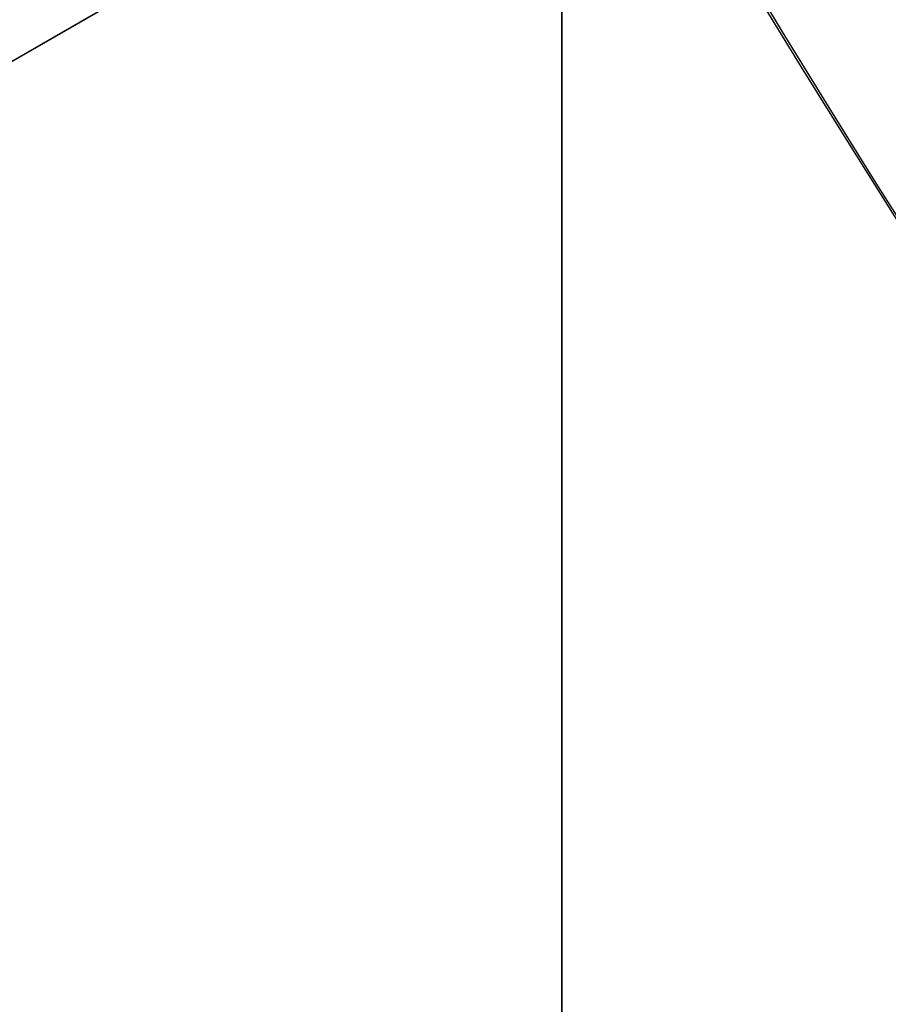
# Model space of a CAD drawing. Header units: millimetres. Extents: x -273 to 273, y -262 to 262.
# Tile 132 of 256: x -0.9511 to -0.8884, y -0.6175 to -0.5464. Entities that reach past the tile are written whole.
import ezdxf

# ---------------------------------------------------------------- set-up
doc = ezdxf.new("R2010")
doc.units = ezdxf.units.MM
doc.header["$MEASUREMENT"] = 0
doc.layers.add('Default', color=7, linetype='Continuous', true_color=0x000000)

# ---------------------------------------------------------------- blocks, each defined once
blk = doc.blocks.new('Block 01')
at = {"layer": 'Default', "color": 9, "true_color": 0xbfbfbf}
for points, knots in [([(-0.911993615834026, 1.174451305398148, 779.1962713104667), (-0.9119936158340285, 1.492886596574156, 768.9289814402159), (-0.9119936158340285, 1.820110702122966, 758.6619688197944), (-0.9119936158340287, 2.374785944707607, 741.7204278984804), (-0.9119936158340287, 2.597038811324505, 735.0457329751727), (-0.9119936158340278, 2.89189229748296, 726.3256905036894), (-0.9119936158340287, 2.961368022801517, 724.2802429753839), (-0.911993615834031, 3.16209042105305, 718.3958735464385), (-0.9119936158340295, 3.294091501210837, 714.5569755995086), (-0.911993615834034, 3.489170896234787, 708.9190809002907), (-0.911993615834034, 3.551600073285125, 707.1200660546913), (-0.9119936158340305, 3.76720525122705, 700.9210878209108), (-0.9119936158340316, 3.92115370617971, 696.5211448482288), (-0.9119936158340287, 4.162321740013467, 689.632839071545), (-0.9119936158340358, 4.249461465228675, 687.1444859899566), (-0.9119936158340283, 4.455211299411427, 681.2538729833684), (-0.9119936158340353, 4.57366242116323, 677.851601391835), (-0.911993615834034, 4.72692818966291, 673.3977936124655), (-0.9119936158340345, 4.762973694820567, 672.3463241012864), (-0.9119936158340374, 4.866620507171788, 669.3079617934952), (-0.9119936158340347, 4.93377514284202, 667.3210461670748), (-0.911993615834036, 5.031179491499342, 664.3960803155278), (-0.9119936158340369, 5.062193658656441, 663.4580676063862), (-0.9119936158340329, 5.1509889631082, 660.7487178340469), (-0.9119936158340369, 5.208084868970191, 658.9773482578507), (-0.9119936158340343, 5.290086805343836, 656.3701357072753), (-0.9119936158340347, 5.316063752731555, 655.5343420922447), (-0.9119936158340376, 5.39001494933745, 653.1208759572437), (-0.911993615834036, 5.437061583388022, 651.5431619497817), (-0.9119936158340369, 5.50368430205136, 649.221161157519), (-0.9119936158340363, 5.524639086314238, 648.4769338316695), (-0.9119936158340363, 5.583810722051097, 646.3279756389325), (-0.9119936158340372, 5.620856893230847, 644.923195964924), (-0.9119936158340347, 5.672188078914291, 642.855620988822), (-0.9119936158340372, 5.688155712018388, 642.1928921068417), (-0.9119936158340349, 5.732667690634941, 640.2788206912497), (-0.9119936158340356, 5.759800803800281, 639.0274248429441), (-0.9119936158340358, 5.795993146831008, 637.1852486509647), (-0.9119936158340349, 5.807029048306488, 636.5945367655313), (-0.9119936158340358, 5.845081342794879, 634.4308940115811), (-0.9119936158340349, 5.868228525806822, 632.8578354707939), (-0.9119936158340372, 5.895089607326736, 630.347309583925), (-0.9119936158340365, 5.902864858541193, 629.4099498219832), (-0.9119936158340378, 5.916953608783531, 626.7761057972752), (-0.9119936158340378, 5.917099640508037, 625.0794828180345), (-0.9119936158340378, 5.898611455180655, 622.612757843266), (-0.9119936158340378, 5.890164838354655, 621.842746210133), (-0.9119936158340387, 5.857404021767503, 619.6643214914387), (-0.9119936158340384, 5.825771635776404, 618.2558966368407), (-0.9119936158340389, 5.759504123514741, 616.2001587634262), (-0.9119936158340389, 5.735707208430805, 615.5526534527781), (-0.9119936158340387, 5.658376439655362, 613.7022987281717), (-0.9119936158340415, 5.596805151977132, 612.4996783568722), (-0.9119936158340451, 5.486780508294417, 610.7350559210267), (-0.9119936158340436, 5.448770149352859, 610.1725013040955), (-0.9119936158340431, 5.329822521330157, 608.5447912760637), (-0.9119936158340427, 5.240821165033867, 607.4801711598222), (-0.9119936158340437, 5.091999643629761, 605.9084780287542), (-0.9119936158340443, 5.041227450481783, 605.4005573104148), (-0.911993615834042, 4.884592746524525, 603.9117420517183), (-0.9119936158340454, 4.771454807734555, 602.9316276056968), (-0.911993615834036, 4.589513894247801, 601.4759070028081), (-0.9119936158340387, 4.527750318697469, 600.9993539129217), (-0.9119936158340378, 4.338534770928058, 599.5867161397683), (-0.9119936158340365, 4.205237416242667, 598.6514774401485), (-0.91199361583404, 3.996269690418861, 597.2554963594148), (-0.9119936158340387, 3.925547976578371, 596.7939139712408), (-0.9119936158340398, 3.709981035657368, 595.4152493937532), (-0.9119936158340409, 3.560957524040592, 594.4988948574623), (-0.911993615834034, 3.331312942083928, 593.1269882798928), (-0.9119936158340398, 3.253872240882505, 592.6708113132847), (-0.9119936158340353, 2.940996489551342, 590.8496583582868), (-0.9119936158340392, 2.69838485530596, 589.4860923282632), (-0.9119936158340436, 2.287010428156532, 587.2168322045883), (-0.911993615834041, 2.120698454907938, 586.3105700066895), (-0.9119936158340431, 1.619226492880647, 583.5938846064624), (-0.9119936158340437, 1.281285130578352, 581.7841854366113), (-0.9119936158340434, 0.7796433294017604, 579.0681718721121), (-0.9119936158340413, 0.6132270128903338, 578.1621333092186), (-0.9119936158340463, 0.1179122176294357, 575.4365306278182), (-0.9119936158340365, -0.2057423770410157, 573.6161620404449), (-0.9119936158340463, -0.6733937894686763, 570.8768504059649), (-0.9119936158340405, -0.8267712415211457, 569.9593601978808), (-0.911993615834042, -1.278800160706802, 567.1861831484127), (-0.9119936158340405, -1.56587443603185, 565.3286947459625), (-0.9119936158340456, -1.970381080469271, 562.525607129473), (-0.9119936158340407, -2.101686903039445, 561.5819373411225), (-0.9119936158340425, -2.485289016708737, 558.713283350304), (-0.9119936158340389, -2.72166445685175, 556.7861895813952), (-0.911993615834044, -3.046349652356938, 553.869712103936), (-0.9119936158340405, -3.150606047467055, 552.8820981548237), (-0.9119936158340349, -3.452441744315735, 549.8611813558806), (-0.9119936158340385, -3.63215064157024, 547.8260456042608), (-0.9119936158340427, -3.872576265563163, 544.7373753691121), (-0.9119936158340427, -3.948823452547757, 543.6850949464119), (-0.9119936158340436, -4.167429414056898, 540.4466592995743), (-0.911993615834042, -4.292664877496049, 538.2592411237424), (-0.911993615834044, -4.456377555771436, 534.9305893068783), (-0.911993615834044, -4.50767494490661, 533.790063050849), (-0.9119936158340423, -4.653769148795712, 530.2606409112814), (-0.9119936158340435, -4.734915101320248, 527.8710314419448), (-0.9119936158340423, -4.841270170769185, 524.2260686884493), (-0.9119936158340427, -4.874705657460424, 522.971050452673), (-0.9119936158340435, -4.954379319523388, 519.7506040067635), (-0.9119936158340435, -4.997178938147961, 517.785042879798), (-0.9119936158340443, -5.049892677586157, 515.140949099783), (-0.9119936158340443, -5.0629797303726, 514.4625377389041), (-0.9119936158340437, -5.101831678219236, 512.3911470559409), (-0.911993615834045, -5.12643570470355, 510.998124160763), (-0.9119936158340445, -5.16215651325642, 508.8901081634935), (-0.9119936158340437, -5.174006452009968, 508.1751452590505), (-0.9119936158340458, -5.209548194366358, 505.9926824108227), (-0.9119936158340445, -5.232582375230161, 504.5251555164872), (-0.9119936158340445, -5.266747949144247, 502.3048512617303), (-0.9119936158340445, -5.27821053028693, 501.5520923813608), (-0.9119936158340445, -5.31295063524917, 499.2555378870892), (-0.911993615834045, -5.335990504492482, 497.7117270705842), (-0.9119936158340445, -5.37083300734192, 495.3768162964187), (-0.9119936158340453, -5.382635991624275, 494.5857260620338), (-0.9119936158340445, -5.418711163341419, 492.1741849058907), (-0.9119936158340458, -5.443086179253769, 490.5537276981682), (-0.9119936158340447, -5.480473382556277, 488.1040194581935), (-0.9119936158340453, -5.493221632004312, 487.274771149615), (-0.9119936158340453, -5.532394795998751, 484.7494737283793), (-0.9119936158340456, -5.559188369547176, 483.05342551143), (-0.9119936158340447, -5.600623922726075, 480.4908564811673), (-0.9119936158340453, -5.61479925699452, 479.6243325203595), (-0.9119936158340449, -5.658458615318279, 476.9886369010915), (-0.9119936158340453, -5.68850820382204, 475.2194721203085), (-0.9119936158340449, -5.73513144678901, 472.5481081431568), (-0.9119936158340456, -5.751092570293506, 471.6459008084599), (-0.9119936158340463, -5.800251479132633, 468.9052952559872), (-0.9119936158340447, -5.834148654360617, 467.0669088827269), (-0.9119936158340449, -5.886734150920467, 464.2929469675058), (-0.9119936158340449, -5.904716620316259, 463.357359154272), (-0.9119936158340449, -5.960013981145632, 460.5194645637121), (-0.9119936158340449, -5.998104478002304, 458.617173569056), (-0.9119936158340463, -6.057061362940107, 455.7489439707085), (-0.9119936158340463, -6.07717757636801, 454.7829899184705), (-0.9119936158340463, -6.138878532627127, 451.8575620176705), (-0.9119936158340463, -6.181262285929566, 449.898106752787), (-0.911993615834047, -6.246633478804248, 446.9460749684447), (-0.911993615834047, -6.268872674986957, 445.9534809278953), (-0.9119936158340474, -6.336869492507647, 442.9524122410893), (-0.911993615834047, -6.383400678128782, 440.9439577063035), (-0.9119936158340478, -6.454861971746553, 437.9207263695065), (-0.9119936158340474, -6.479090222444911, 436.9059312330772), (-0.911993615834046, -6.552903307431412, 433.8432529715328), (-0.9119936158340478, -6.603190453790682, 431.7953901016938), (-0.9119936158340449, -6.680049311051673, 428.7157011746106), (-0.9119936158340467, -6.706009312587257, 427.6838573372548), (-0.9119936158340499, -6.811226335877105, 423.5326923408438), (-0.9119936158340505, -6.892049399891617, 420.4134216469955), (-0.9119936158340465, -7.029219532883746, 415.201948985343), (-0.9119936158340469, -7.084865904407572, 413.109724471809), (-0.9119936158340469, -7.225087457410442, 407.8749950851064), (-0.9119936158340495, -7.31016228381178, 404.7325100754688), (-0.9119936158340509, -7.424022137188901, 400.5442496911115), (-0.9119936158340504, -7.45249207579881, 399.498454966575), (-0.911993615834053, -7.537785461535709, 396.3675184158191), (-0.9119936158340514, -7.594668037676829, 394.282382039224), (-0.9119936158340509, -7.679757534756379, 391.1591057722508), (-0.9119936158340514, -7.708021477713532, 390.1209634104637), (-0.9119936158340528, -7.792382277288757, 387.0181774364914), (-0.911993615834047, -7.848367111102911, 384.9535345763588), (-0.9119936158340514, -7.931702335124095, 381.863418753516), (-0.9119936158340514, -7.959282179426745, 380.8379478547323), (-0.9119936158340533, -8.041306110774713, 377.7776060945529), (-0.9119936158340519, -8.09547247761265, 375.7427316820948), (-0.9119936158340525, -8.175690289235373, 372.6993076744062), (-0.9119936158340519, -8.202142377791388, 371.6907642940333), (-0.9119936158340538, -8.280530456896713, 368.684871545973), (-0.9119936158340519, -8.332026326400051, 366.687514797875), (-0.9119936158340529, -8.407865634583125, 363.7020254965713), (-0.9119936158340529, -8.432780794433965, 362.7139027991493), (-0.9119936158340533, -8.506338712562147, 359.7721749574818), (-0.9119936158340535, -8.55438076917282, 357.818559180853), (-0.9119936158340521, -8.624683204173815, 354.8999586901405), (-0.9119936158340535, -8.647686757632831, 353.934986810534), (-0.9119936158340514, -8.71532425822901, 351.0648503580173), (-0.9119936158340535, -8.759197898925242, 349.1596726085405), (-0.9119936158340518, -8.822908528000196, 346.3146257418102), (-0.9119936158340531, -8.843660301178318, 345.3747715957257), (-0.9119936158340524, -8.904390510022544, 342.5813629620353), (-0.9119936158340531, -8.943449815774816, 340.7277936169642), (-0.9119936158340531, -8.999617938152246, 337.960675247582), (-0.9119936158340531, -9.017812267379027, 337.0471422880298), (-0.9119936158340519, -9.070750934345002, 334.3333070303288), (-0.9119936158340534, -9.104418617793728, 332.5329892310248), (-0.9119936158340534, -9.152198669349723, 329.845883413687), (-0.9119936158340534, -9.167564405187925, 328.9591113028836), (-0.911993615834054, -9.211929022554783, 326.325403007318), (-0.911993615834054, -9.23969635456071, 324.5784518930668), (-0.9119936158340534, -9.278348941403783, 321.9711505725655), (-0.911993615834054, -9.290649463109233, 321.1108146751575), (-0.9119936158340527, -9.327343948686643, 318.4400776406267), (-0.9119936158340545, -9.350094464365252, 316.6296610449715), (-0.9119936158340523, -9.381135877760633, 313.871227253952), (-0.9119936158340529, -9.3911516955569, 312.9232220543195), (-0.9119936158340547, -9.41882697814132, 310.1099665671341), (-0.9119936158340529, -9.43450674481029, 308.2447043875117), (-0.9119936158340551, -9.453489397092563, 305.4614127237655), (-0.9119936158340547, -9.459033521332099, 304.54339014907), (-0.9119936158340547, -9.47792991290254, 300.9241268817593), (-0.9119936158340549, -9.485526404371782, 298.2228741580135), (-0.9119936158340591, -9.485971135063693, 293.759259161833), (-0.9119936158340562, -9.483026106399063, 291.996885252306), (-0.9119936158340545, -9.467556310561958, 287.6355809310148), (-0.9119936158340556, -9.45113783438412, 285.0366709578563), (-0.9119936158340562, -9.419143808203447, 281.5809323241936), (-0.9119936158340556, -9.410381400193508, 280.7240323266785), (-0.9119936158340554, -9.38169210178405, 278.1640177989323), (-0.9119936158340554, -9.35928399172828, 276.4609332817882), (-0.911993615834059, -9.320665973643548, 273.9107090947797), (-0.911993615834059, -9.307000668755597, 273.0635295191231), (-0.9119936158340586, -9.249186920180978, 269.6869061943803), (-0.9119936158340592, -9.19837710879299, 267.1575781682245), (-0.911993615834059, -9.062686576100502, 261.2722222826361), (-0.9119936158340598, -8.972087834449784, 257.9163246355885), (-0.9119936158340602, -8.868600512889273, 254.560815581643)], [-6.020184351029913e-12, -6.020184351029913e-12, -6.020184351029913e-12, -6.020184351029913e-12, 3.08170400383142, 3.08170400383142, 5.08524526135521, 5.08524526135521, 5.69923974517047, 5.69923974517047, 6.85160038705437, 6.85160038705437, 7.3916335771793, 7.3916335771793, 8.71243000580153, 8.71243000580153, 9.45939210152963, 9.45939210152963, 10.4806821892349, 10.4806821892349, 10.7963020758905, 10.7963020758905, 11.3927003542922, 11.3927003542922, 11.6742468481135, 11.6742468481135, 12.2059061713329, 12.2059061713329, 12.4567482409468, 12.4567482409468, 12.93023201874, 12.93023201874, 13.1535642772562, 13.1535642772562, 13.5750877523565, 13.5750877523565, 13.773930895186, 13.773930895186, 14.149361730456, 14.149361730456, 14.3265626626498, 14.3265626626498, 14.7983853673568, 14.7983853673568, 15.0794893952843, 15.0794893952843, 15.5881990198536, 15.5881990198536, 15.8190554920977, 15.8190554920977, 16.2413119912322, 16.2413119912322, 16.4354902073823, 16.4354902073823, 16.796292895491, 16.796292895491, 16.96521467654, 16.96521467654, 17.2852354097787, 17.2852354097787, 17.4381472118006, 17.4381472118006, 17.7337000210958, 17.7337000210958, 17.8776726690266, 17.8776726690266, 18.16074032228, 18.16074032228, 18.3006917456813, 18.3006917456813, 18.5789765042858, 18.5789765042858, 18.7176962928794, 18.7176962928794, 19.1329906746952, 19.1329906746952, 19.4093411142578, 19.4093411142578, 19.9616329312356, 19.9616329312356, 20.2380520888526, 20.2380520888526, 20.792946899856, 20.792946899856, 21.0721711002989, 21.0721711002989, 21.6364000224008, 21.6364000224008, 21.922445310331, 21.922445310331, 22.5053417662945, 22.5053417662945, 22.8035072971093, 22.8035072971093, 23.4168527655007, 23.4168527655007, 23.7335784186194, 23.7335784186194, 24.3912364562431, 24.3912364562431, 24.7339018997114, 24.7339018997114, 25.4514382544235, 25.4514382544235, 25.8281694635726, 25.8281694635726, 26.4180755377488, 26.4180755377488, 26.6216616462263, 26.6216616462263, 27.0396714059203, 27.0396714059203, 27.2542036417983, 27.2542036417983, 27.6945345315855, 27.6945345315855, 27.920393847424, 27.920393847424, 28.3835927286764, 28.3835927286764, 28.6209453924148, 28.6209453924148, 29.1071309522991, 29.1071309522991, 29.3559295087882, 29.3559295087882, 29.864793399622, 29.864793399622, 30.1247769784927, 30.1247769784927, 30.655584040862, 30.655584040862, 30.9262783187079, 30.9262783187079, 31.4778662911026, 31.4778662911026, 31.7585832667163, 31.7585832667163, 32.3293622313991, 32.3293622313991, 32.6191999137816, 32.6191999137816, 33.2071516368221, 33.2071516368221, 33.5049937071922, 33.5049937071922, 34.1076709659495, 34.1076709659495, 34.4121864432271, 34.4121864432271, 35.0267123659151, 35.0267123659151, 35.3363552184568, 35.3363552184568, 36.2724298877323, 36.2724298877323, 36.900309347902, 36.900309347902, 37.8433918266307, 37.8433918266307, 38.1572452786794, 38.1572452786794, 38.7830188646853, 38.7830188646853, 39.0945781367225, 39.0945781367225, 39.714203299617, 39.714203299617, 40.0219593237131, 40.0219593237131, 40.6326472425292, 40.6326472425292, 40.9353202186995, 40.9353202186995, 41.5347405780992, 41.5347405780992, 41.8312800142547, 41.8312800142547, 42.4175612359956, 42.4175612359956, 42.7071460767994, 42.7071460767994, 43.2788755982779, 43.2788755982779, 43.5609143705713, 43.5609143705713, 44.1171389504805, 44.1171389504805, 44.3912699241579, 44.3912699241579, 44.9314959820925, 44.9314959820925, 45.1975873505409, 45.1975873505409, 45.7217813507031, 45.7217813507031, 45.9799314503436, 45.9799314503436, 46.5231515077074, 46.5231515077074, 46.8075988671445, 46.8075988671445, 47.3672605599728, 47.3672605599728, 47.6427061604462, 47.6427061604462, 48.4531911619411, 48.4531911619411, 48.9819806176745, 48.9819806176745, 49.7617874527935, 49.7617874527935, 50.0189120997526, 50.0189120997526, 50.5299642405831, 50.5299642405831, 50.7841930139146, 50.7841930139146, 51.5432672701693, 51.5432672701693, 52.55056123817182, 52.55056123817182, 52.55056123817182, 52.55056123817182]), ([(-0.9119936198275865, -10.69344714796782, 254.5606253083), (-0.9119936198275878, -10.79714341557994, 257.9283351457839), (-0.9119936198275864, -10.88765990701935, 261.2872350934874), (-0.9119936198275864, -11.02321941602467, 267.1788808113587), (-0.9119936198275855, -11.0739769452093, 269.7114916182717), (-0.9119936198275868, -11.13171019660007, 273.0925060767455), (-0.9119936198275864, -11.1453545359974, 273.9407974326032), (-0.9119936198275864, -11.1839068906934, 276.4943772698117), (-0.9119936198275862, -11.20626750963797, 278.1997026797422), (-0.9119936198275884, -11.23488052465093, 280.7630777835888), (-0.9119936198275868, -11.24361657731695, 281.6211020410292), (-0.911993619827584, -11.27550100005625, 285.08134707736), (-0.9119936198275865, -11.29183002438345, 287.6836209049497), (-0.9119936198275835, -11.30714070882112, 292.0504794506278), (-0.9119936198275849, -11.31001908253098, 293.8150580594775), (-0.9119936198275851, -11.30940136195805, 298.284077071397), (-0.9119936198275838, -11.30169710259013, 300.988502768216), (-0.9119936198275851, -11.28265450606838, 304.6119072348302), (-0.9119936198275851, -11.2770733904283, 305.5309366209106), (-0.9119936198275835, -11.25797904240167, 308.3171719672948), (-0.9119936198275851, -11.2422246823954, 310.1843537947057), (-0.9119936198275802, -11.21443779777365, 313.0004217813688), (-0.9119936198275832, -11.20438484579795, 313.9493355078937), (-0.911993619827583, -11.17323664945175, 316.7103259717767), (-0.9119936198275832, -11.15041710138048, 318.5223755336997), (-0.91199361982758, -11.11362242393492, 321.1954626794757), (-0.9119936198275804, -11.10129013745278, 322.0565303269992), (-0.9119936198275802, -11.06254327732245, 324.6659481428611), (-0.9119936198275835, -11.03471432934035, 326.4142704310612), (-0.9119936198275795, -10.9902592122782, 329.0499768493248), (-0.9119936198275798, -10.97486383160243, 329.9373877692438), (-0.9119936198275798, -10.92699652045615, 332.6263267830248), (-0.9119936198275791, -10.89327238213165, 334.4278260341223), (-0.9119936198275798, -10.84025158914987, 337.143374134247), (-0.9119936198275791, -10.8220305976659, 338.0574496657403), (-0.9119936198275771, -10.76578470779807, 340.8261098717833), (-0.9119936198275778, -10.7266756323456, 342.6806664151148), (-0.9119936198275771, -10.66587379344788, 345.4754967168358), (-0.9119936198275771, -10.64509901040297, 346.415795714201), (-0.911993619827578, -10.5813220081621, 349.2620896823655), (-0.9119936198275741, -10.5374064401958, 351.1680585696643), (-0.911993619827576, -10.4697094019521, 354.0393232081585), (-0.9119936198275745, -10.44668698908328, 355.004641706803), (-0.9119936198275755, -10.37633097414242, 357.9241935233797), (-0.9119936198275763, -10.32825567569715, 359.878403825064), (-0.9119936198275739, -10.2546514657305, 362.8209655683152), (-0.9119936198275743, -10.22972195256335, 363.8093364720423), (-0.9119936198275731, -10.15384284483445, 366.795480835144), (-0.9119936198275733, -10.10232300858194, 368.7932350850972), (-0.9119936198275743, -10.02390268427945, 371.7996665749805), (-0.9119936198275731, -9.99744099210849, 372.8083594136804), (-0.9119936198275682, -9.917197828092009, 375.8521409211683), (-0.9119936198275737, -9.863017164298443, 377.8872146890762), (-0.9119936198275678, -9.780975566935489, 380.9477978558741), (-0.9119936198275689, -9.7533910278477, 381.973318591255), (-0.9119936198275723, -9.670045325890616, 385.0634911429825), (-0.9119936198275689, -9.614056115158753, 387.1281326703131), (-0.9119936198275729, -9.529692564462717, 390.2308581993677), (-0.9119936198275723, -9.501428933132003, 391.268949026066), (-0.9119936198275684, -9.416344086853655, 394.3919751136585), (-0.9119936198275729, -9.35946719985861, 396.4769048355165), (-0.9119936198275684, -9.274186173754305, 399.6074711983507), (-0.9119936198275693, -9.245721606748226, 400.6531100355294), (-0.9119936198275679, -9.131890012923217, 404.8405512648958), (-0.9119936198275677, -9.046841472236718, 407.982351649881), (-0.9119936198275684, -8.906674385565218, 413.2157407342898), (-0.9119936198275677, -8.851054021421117, 415.30732240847), (-0.9119936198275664, -8.713958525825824, 420.5169339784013), (-0.9119936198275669, -8.63318559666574, 423.6349784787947), (-0.9119936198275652, -8.528039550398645, 427.7844265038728), (-0.9119936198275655, -8.502098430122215, 428.8158007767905), (-0.9119936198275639, -8.425298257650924, 431.8940095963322), (-0.9119936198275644, -8.37505134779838, 433.9408569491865), (-0.9119936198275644, -8.301299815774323, 437.0019716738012), (-0.9119936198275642, -8.277092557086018, 438.0162253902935), (-0.9119936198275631, -8.205695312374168, 441.037780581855), (-0.9119936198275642, -8.159207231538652, 443.0450969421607), (-0.9119936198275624, -8.091275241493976, 446.0444301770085), (-0.9119936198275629, -8.06905782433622, 447.0364320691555), (-0.9119936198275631, -8.003752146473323, 449.9866556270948), (-0.9119936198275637, -7.961411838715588, 451.9448929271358), (-0.9119936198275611, -7.899775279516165, 454.8684785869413), (-0.9119936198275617, -7.879680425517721, 455.8338118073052), (-0.9119936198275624, -7.82078698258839, 458.7001687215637), (-0.9119936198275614, -7.782737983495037, 460.6012077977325), (-0.9119936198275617, -7.727501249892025, 463.4372237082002), (-0.9119936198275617, -7.709538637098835, 464.3721861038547), (-0.9119936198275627, -7.657011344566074, 467.1442856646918), (-0.9119936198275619, -7.623151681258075, 468.9814372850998), (-0.9119936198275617, -7.574046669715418, 471.720206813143), (-0.9119936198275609, -7.558102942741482, 472.621811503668), (-0.9119936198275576, -7.511529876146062, 475.2914091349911), (-0.9119936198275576, -7.481512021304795, 477.0594152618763), (-0.9119936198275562, -7.437897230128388, 479.6934092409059), (-0.9119936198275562, -7.423735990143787, 480.5593852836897), (-0.9119936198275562, -7.38234012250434, 483.1203846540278), (-0.9119936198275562, -7.355570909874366, 484.8154198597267), (-0.9119936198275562, -7.316430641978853, 487.339258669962), (-0.9119936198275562, -7.30369241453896, 488.1680517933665), (-0.9119936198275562, -7.266332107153, 490.61650719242), (-0.9119936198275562, -7.241972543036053, 492.2361802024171), (-0.9119936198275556, -7.205916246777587, 494.6466359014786), (-0.9119936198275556, -7.194118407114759, 495.4374092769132), (-0.9119936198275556, -7.159287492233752, 497.7715281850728), (-0.9119936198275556, -7.136252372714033, 499.314883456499), (-0.9119936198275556, -7.101514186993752, 501.6108817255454), (-0.9119936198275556, -7.09005080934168, 502.3635167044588), (-0.9119936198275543, -7.055878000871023, 504.5836623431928), (-0.9119936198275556, -7.03283520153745, 506.051181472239), (-0.9119936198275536, -6.9972738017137, 508.233802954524), (-0.9119936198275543, -6.985415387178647, 508.948899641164), (-0.9119936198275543, -6.94966259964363, 511.057593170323), (-0.9119936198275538, -6.925031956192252, 512.4511958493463), (-0.9119936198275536, -6.886130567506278, 514.5236764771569), (-0.9119936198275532, -6.873024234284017, 515.2025541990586), (-0.9119936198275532, -6.820216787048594, 517.8491906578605), (-0.9119936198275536, -6.777329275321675, 519.8169500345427), (-0.9119936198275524, -6.697465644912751, 523.041934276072), (-0.9119936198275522, -6.663936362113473, 524.2991944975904), (-0.9119936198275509, -6.557220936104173, 527.952779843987), (-0.9119936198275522, -6.475758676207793, 530.3489995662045), (-0.9119936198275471, -6.329050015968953, 533.8897178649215), (-0.91199361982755, -6.277506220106, 535.0345953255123), (-0.9119936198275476, -6.112920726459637, 538.3778614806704), (-0.9119936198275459, -5.986969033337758, 540.5757351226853), (-0.9119936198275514, -5.767068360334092, 543.8308184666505), (-0.9119936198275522, -5.690333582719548, 544.8890368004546), (-0.9119936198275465, -5.448288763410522, 547.9963192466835), (-0.911993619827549, -5.267332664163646, 550.0442322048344), (-0.9119936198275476, -4.963385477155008, 553.084622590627), (-0.9119936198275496, -4.858379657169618, 554.0788206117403), (-0.9119936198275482, -4.53135910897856, 557.0148478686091), (-0.9119936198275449, -4.293297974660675, 558.9548731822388), (-0.911993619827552, -3.907027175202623, 561.8424585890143), (-0.9119936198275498, -3.77483519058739, 562.7921832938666), (-0.9119936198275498, -3.367765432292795, 565.6121711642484), (-0.9119936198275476, -3.07897641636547, 567.480318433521), (-0.9119936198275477, -2.624445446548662, 570.2682789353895), (-0.9119936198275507, -2.470316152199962, 571.1901005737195), (-0.911993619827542, -2.00075193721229, 573.9401837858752), (-0.911993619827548, -1.67597796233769, 575.7666697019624), (-0.9119936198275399, -1.179286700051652, 578.4996315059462), (-0.9119936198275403, -1.012573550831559, 579.40723380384), (-0.9119936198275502, -0.510605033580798, 582.124926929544), (-0.9119936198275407, -0.1727233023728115, 583.9343087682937), (-0.9119936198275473, 0.328219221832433, 586.6482110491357), (-0.9119936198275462, 0.4941448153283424, 587.5524143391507), (-0.9119936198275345, 0.9041237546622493, 589.8141534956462), (-0.9119936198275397, 1.1457020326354, 591.1720323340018), (-0.9119936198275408, 1.457050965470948, 592.9845304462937), (-0.911993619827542, 1.534033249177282, 593.4380696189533), (-0.9119936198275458, 1.762130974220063, 594.8009451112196), (-0.9119936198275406, 1.91006259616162, 595.7107294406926), (-0.9119936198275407, 2.123914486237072, 597.078701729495), (-0.9119936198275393, 2.194011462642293, 597.5363046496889), (-0.9119936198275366, 2.400956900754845, 598.9190990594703), (-0.911993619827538, 2.532883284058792, 599.8449380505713), (-0.9119936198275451, 2.720048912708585, 601.2426902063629), (-0.9119936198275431, 2.781097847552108, 601.7138780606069), (-0.9119936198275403, 2.960841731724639, 603.152496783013), (-0.9119936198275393, 3.072569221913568, 604.1207356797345), (-0.9119936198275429, 3.22722048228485, 605.5913142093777), (-0.9119936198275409, 3.277337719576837, 606.0929030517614), (-0.9119936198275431, 3.424258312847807, 607.6452160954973), (-0.9119936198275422, 3.512121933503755, 608.696786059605), (-0.9119936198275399, 3.629582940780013, 610.3050597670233), (-0.9119936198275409, 3.667132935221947, 610.8611314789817), (-0.9119936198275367, 3.775901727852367, 612.6066660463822), (-0.91199361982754, 3.83678761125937, 613.7968475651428), (-0.91199361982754, 3.913304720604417, 615.6291731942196), (-0.9119936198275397, 3.936868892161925, 616.270898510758), (-0.9119936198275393, 4.002546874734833, 618.3101884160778), (-0.9119936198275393, 4.033903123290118, 619.7082271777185), (-0.9119936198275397, 4.066393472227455, 621.8719269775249), (-0.9119936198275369, 4.074773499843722, 622.6373859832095), (-0.9119936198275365, 4.093119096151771, 625.0915199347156), (-0.9119936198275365, 4.092941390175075, 626.780412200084), (-0.9119936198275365, 4.078874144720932, 629.4034854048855), (-0.9119936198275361, 4.071113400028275, 630.3376202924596), (-0.91199361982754, 4.044303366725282, 632.8406680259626), (-0.9119936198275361, 4.021200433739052, 634.4095974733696), (-0.9119936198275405, 3.983222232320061, 636.5680034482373), (-0.9119936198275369, 3.972204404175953, 637.1574952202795), (-0.9119936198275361, 3.936065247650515, 638.9962595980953), (-0.9119936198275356, 3.908969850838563, 640.2455222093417), (-0.9119936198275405, 3.86451680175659, 642.1565724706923), (-0.9119936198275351, 3.84856780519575, 642.8183735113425), (-0.9119936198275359, 3.797289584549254, 644.8833772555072), (-0.9119936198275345, 3.76027890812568, 646.2865621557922), (-0.9119936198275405, 3.701160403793, 648.4332767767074), (-0.9119936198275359, 3.680221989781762, 649.176822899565), (-0.9119936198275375, 3.6136446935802, 651.4969561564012), (-0.9119936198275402, 3.566627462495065, 653.0735231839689), (-0.9119936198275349, 3.492719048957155, 655.4853891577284), (-0.9119936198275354, 3.466754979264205, 656.3207039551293), (-0.9119936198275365, 3.384787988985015, 658.9266221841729), (-0.9119936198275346, 3.327714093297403, 660.6972073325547), (-0.9119936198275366, 3.238950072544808, 663.4054753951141), (-0.9119936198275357, 3.207945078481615, 664.3431710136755), (-0.9119936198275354, 3.110564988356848, 667.2672971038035), (-0.91199361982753, 3.043425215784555, 669.2537140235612), (-0.9119936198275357, 2.939799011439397, 672.2914011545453), (-0.9119936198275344, 2.903759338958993, 673.3426791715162), (-0.9119936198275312, 2.750511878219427, 677.7958750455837), (-0.9119936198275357, 2.632072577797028, 681.1977745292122), (-0.9119936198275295, 2.426338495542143, 687.0879073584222), (-0.9119936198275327, 2.339202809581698, 689.5761404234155), (-0.9119936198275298, 2.098041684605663, 696.464250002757), (-0.9119936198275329, 1.94409563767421, 700.8641419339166), (-0.911993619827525, 1.728492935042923, 707.063084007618), (-0.9119936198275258, 1.666064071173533, 708.8621007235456), (-0.9119936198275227, 1.47098486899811, 714.5000263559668), (-0.911993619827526, 1.338983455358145, 718.3389621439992), (-0.9119936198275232, 1.13826018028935, 724.2234005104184), (-0.9119936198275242, 1.068784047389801, 726.2688755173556), (-0.9119936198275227, 0.7739292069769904, 734.9890185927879), (-0.911993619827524, 0.5516751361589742, 741.6637981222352), (-0.911993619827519, -0.003000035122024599, 758.6054230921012), (-0.9119936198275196, -0.3302233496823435, 768.8724418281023), (-0.9119936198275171, -0.6486585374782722, 779.1397283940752)], [-0.0002823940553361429, -0.0002823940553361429, -0.0002823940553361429, -0.0002823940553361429, 1.007598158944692, 1.007598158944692, 1.767417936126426, 1.767417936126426, 2.021900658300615, 2.021900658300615, 2.533466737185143, 2.533466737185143, 2.790850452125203, 2.790850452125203, 3.571437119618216, 3.571437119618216, 4.100742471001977, 4.100742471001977, 4.911976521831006, 4.911976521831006, 5.187661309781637, 5.187661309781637, 5.747781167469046, 5.747781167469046, 6.032446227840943, 6.032446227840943, 6.576060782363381, 6.576060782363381, 6.834389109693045, 6.834389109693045, 7.3589185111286, 7.3589185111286, 7.625166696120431, 7.625166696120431, 8.165684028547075, 8.165684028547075, 8.439949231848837, 8.439949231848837, 8.996419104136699, 8.996419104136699, 9.278568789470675, 9.278568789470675, 9.85049645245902, 9.85049645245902, 10.14016841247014, 10.14016841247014, 10.72659980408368, 10.72659980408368, 11.02320219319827, 11.02320219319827, 11.62272402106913, 11.62272402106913, 11.92543540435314, 11.92543540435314, 12.53617525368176, 12.53617525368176, 12.84394466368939, 12.84394466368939, 13.46357111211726, 13.46357111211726, 13.77511809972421, 13.77511809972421, 14.40084079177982, 14.40084079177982, 14.71465538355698, 14.71465538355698, 15.6575657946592, 15.6575657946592, 16.28528300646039, 16.28528300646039, 17.22104704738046, 17.22104704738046, 17.53057087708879, 17.53057087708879, 18.14483891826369, 18.14483891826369, 18.44921684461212, 18.44921684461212, 19.05160446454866, 19.05160446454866, 19.3492957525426, 19.3492957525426, 19.93693677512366, 19.93693677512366, 20.22661591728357, 20.22661591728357, 20.7970744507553, 20.7970744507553, 21.07763104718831, 21.07763104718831, 21.62890135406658, 21.62890135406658, 21.89944005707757, 21.89944005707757, 22.42994646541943, 22.42994646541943, 22.68978694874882, 22.68978694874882, 23.1983838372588, 23.1983838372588, 23.44706082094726, 23.44706082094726, 23.93303276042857, 23.93303276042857, 24.17029613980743, 24.17029613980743, 24.63335830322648, 24.63335830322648, 24.85917344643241, 24.85917344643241, 25.29947243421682, 25.29947243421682, 25.5140207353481, 25.5140207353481, 25.93213602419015, 25.93213602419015, 26.13581588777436, 26.13581588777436, 26.72619253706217, 26.72619253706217, 27.10341689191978, 27.10341689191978, 27.82244262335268, 27.82244262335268, 28.16609277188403, 28.16609277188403, 28.82613486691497, 28.82613486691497, 29.14421731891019, 29.14421731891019, 29.76049321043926, 29.76049321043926, 30.06017258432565, 30.06017258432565, 30.6460498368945, 30.6460498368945, 30.9334946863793, 30.9334946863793, 31.50019215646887, 31.50019215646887, 31.78042109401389, 31.78042109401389, 32.33673553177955, 32.33673553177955, 32.61351503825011, 32.61351503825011, 33.16572399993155, 33.16572399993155, 33.44158682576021, 33.44158682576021, 33.85554507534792, 33.85554507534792, 33.99364604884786, 33.99364604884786, 34.27039577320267, 34.27039577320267, 34.40941817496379, 34.40941817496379, 34.69030305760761, 34.69030305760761, 34.83302975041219, 34.83302975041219, 35.12584033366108, 35.12584033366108, 35.27728872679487, 35.27728872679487, 35.59430765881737, 35.59430765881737, 35.76173672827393, 35.76173672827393, 36.11968250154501, 36.11968250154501, 36.312533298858, 36.312533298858, 36.73240368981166, 36.73240368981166, 36.96221667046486, 36.96221667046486, 37.46914895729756, 37.46914895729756, 37.74951534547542, 37.74951534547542, 38.22039360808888, 38.22039360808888, 38.39731845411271, 38.39731845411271, 38.77226685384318, 38.77226685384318, 38.97090138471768, 38.97090138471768, 39.39206680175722, 39.39206680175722, 39.61524732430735, 39.61524732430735, 40.08847636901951, 40.08847636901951, 40.33921328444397, 40.33921328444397, 40.87070134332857, 40.87070134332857, 41.1521797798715, 41.1521797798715, 41.74847229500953, 41.74847229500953, 42.06405277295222, 42.06405277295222, 43.08526861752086, 43.08526861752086, 43.83221065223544, 43.83221065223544, 45.15300331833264, 45.15300331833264, 45.6930388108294, 45.6930388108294, 46.84540973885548, 46.84540973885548, 47.45941053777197, 47.45941053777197, 49.46296582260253, 49.46296582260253, 52.54465106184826, 52.54465106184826, 52.54465106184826, 52.54465106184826])]:
    blk.add_open_spline(points, degree=3, knots=knots, dxfattribs=at)
blk.add_open_spline([(-0.6999999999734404, 0.5715021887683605, 588.4725917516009), (-0.7785398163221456, 0.5715021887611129, 588.4725917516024), (-0.9347173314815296, 0.6357380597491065, 588.4609479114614), (-1.000000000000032, 0.7894112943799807, 588.4330920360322), (-1.00000000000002, 0.8666917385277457, 588.4190836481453)], degree=3, dxfattribs=at)

msp = doc.modelspace()

# ---------------------------------------------------------------- linework, layer by layer
at = {"layer": 'Default', "color": 9, "true_color": 0xbfbfbf}
for centre, radius in [((2.48689957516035e-13, 4.67546815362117e-14, -579.6680000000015), 16), ((1.76744971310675e-13, 1.17676755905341e-15, -67.067876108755), 3.5), ((1.502247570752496e-14, 1.572370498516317e-15, -65.41749310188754), 3.5), ((1.766383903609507e-13, 3.113232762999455e-15, -62.66787610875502), 3), ((1.76717114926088e-13, 1.682889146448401e-15, -65.91787610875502), 2.625), ((2.48689957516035e-13, 4.217312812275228e-14, -582.5224783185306), 2.552031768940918), ((2.581645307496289e-14, 3.38909400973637e-15, -61.26787610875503), 2.4585), ((2.486899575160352e-13, 4.553261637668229e-14, -580.4293920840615), 2), ((2.77542757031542e-13, 3.047517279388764e-14, -558.4680000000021), 1.85), ((1.767849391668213e-13, 4.505931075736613e-16, -68.71787610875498), 1.25), ((1.768200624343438e-13, -1.875601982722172e-16, -70.16787610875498), 1.05), ((2.761611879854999e-13, 3.545958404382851e-14, -555.668000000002), 0.9999999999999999)]:
    msp.add_circle(centre, radius, dxfattribs=at)
for centre, radius, start, end in [((-3.8628076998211e-14, 1.277357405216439e-14, -22), 100.85, 0.002522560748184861, 270), ((-3.8628076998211e-14, 1.277357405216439e-14, -22), 100.05, 0.00252256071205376, 270), ((2.486899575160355e-13, 4.64253806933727e-14, -579.1680000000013), 15.99999999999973, 89.99999999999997, 269.9999999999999), ((2.486899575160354e-13, 4.376084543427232e-14, -580.1680000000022), 16, 89.99999999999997, 269.9999999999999), ((2.486899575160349e-13, 7.307073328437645e-14, -578.6680000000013), 15.49999999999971, 89.99999999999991, 269.9999999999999), ((2.486899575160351e-13, 9.12188706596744e-15, -603.1680000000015), 7.499999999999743, 89.99999999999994, 269.9999999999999), ((2.486899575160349e-13, 4.598129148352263e-14, -580.1680000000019), 7.500000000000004, 89.99999999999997, 269.9999999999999), ((2.48689957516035e-13, 7.789619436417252e-15, -603.668000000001), 6.999999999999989, 89.9999999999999, 269.9999999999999), ((2.486899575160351e-13, 7.789619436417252e-15, -603.6680000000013), 4.458500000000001, 89.99999999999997, 269.9999999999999), ((2.488564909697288e-13, 1.265031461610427e-14, -583.6680000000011), 4.45849999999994, 89.9999999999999, 262.0775736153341), ((2.448644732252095e-14, 7.79312288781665e-15, -62.8678761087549), 4.449999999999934, 59.47667614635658, 239.4766761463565), ((2.185933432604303e-14, -9.758911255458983e-15, -59.66787610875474), 4.450000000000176, 59.47667614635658, 239.4766761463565), ((2.410389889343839e-14, 7.796626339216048e-15, -62.8678761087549), 4.449999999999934, 239.4766761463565, 59.47667614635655), ((2.080400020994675e-14, -9.18803421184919e-15, -59.66787610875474), 4.450000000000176, 239.4766761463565, 59.47667614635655), ((2.142905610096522e-14, 2.873867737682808e-15, -62.86787610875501), 2.999765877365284, 329.4766761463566, 149.4766761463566), ((2.997251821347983e-14, 4.076401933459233e-15, -59.66787610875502), 2.999765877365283, 329.4766761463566, 149.4766761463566), ((2.197891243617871e-14, 2.744134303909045e-15, -62.55537610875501), 2.458500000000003, 329.4766761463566, 149.4766761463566), ((2.974346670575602e-14, 3.422327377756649e-15, -59.98037610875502), 2.458500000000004, 329.4766761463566, 149.4766761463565), ((2.48689957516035e-13, 4.298368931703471e-14, -582.190784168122), 2.000000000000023, 89.99999999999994, 269.9999999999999), ((2.486899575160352e-13, 4.764662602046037e-14, -578.668000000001), 2, 89.99999999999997, 269.9999999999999), ((2.781716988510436e-13, 2.665430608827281e-14, -560.768000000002), 1.850000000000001, 100.2817592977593, 280.2817592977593), ((2.762601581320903e-13, 3.311464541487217e-14, -556.168000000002), 1.850000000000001, 100.2817592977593, 280.2817592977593), ((2.097795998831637e-14, 2.441837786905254e-15, -62.86787610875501), 2.999765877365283, 149.4766761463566, 329.4766761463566), ((2.978805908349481e-14, 4.140150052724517e-15, -59.66787610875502), 2.999765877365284, 149.4766761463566, 329.4766761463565), ((0.0009480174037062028, 0.0009537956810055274, -69.96787610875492), 1.250951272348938, 270.0435534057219, 180.2176346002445), ((1.771916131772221e-13, 4.653239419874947e-15, -59.16787610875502), 2.500000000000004, 180.1740811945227, 0.1740811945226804), ((1.769139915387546e-13, -4.264646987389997e-16, -70.16787610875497), 0.9499999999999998, 180.1740811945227, 0.1740811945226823), ((-2.842170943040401e-14, 2.244456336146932e-14, -44), 100.85, 180, 270), ((0, 3.665541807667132e-14), 100.85, 180, 270), ((-1.4210854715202e-14, 2.244456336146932e-14), 100.05, 180, 270), ((4.085620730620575e-14, 1.572370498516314e-15, -66.16787610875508), 3.499999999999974, 179.9999999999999, 359.9999999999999), ((3.97459842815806e-14, 1.572370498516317e-15, -64.66711009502), 3.499999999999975, 179.9999999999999, 0), ((2.417510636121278e-14, 2.23850431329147e-15, -62.55537610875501), 2.458500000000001, 180, 329.4766761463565), ((3.147482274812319e-14, 2.793615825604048e-15, -59.98037610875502), 2.458500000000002, 180, 329.4766761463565), ((2.757793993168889e-13, 3.547390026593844e-14, -556.168000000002), 1, 180, 2.544443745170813e-14), ((2.763900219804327e-13, 3.544526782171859e-14, -555.168000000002), 1, 180, 3.61587203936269e-28), ((-1.4210854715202e-14, 3.665541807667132e-14, -44), 100.05, 180.0000000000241, 270), ((1.7696955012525e-13, 2.401028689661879e-16, -70.16787610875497), 1.05, 180.1740811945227, 270.1740811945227), ((0.0009480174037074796, 0.0009537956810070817, -69.96787610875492), 1.25095127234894, 180.2176346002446, 270.0435534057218), ((1.763034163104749e-13, 1.239303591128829e-15, -66.16787610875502), 2.625, 180.1740811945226, 270), ((1.760813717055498e-13, 1.46134819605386e-15, -65.66787610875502), 2.625, 180.1740811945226, 270), ((1.755262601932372e-13, 1.017258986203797e-15, -65.66787610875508), 2.999999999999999, 180.1740811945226, 270), ((1.770805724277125e-13, 9.343931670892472e-15, -59.66787610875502), 3.000000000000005, 180.1740811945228, 270), ((1.790789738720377e-13, 4.125883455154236e-15, -66.16787610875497), 3.500000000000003, 180.1740811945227, 269.9999999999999), ((1.767475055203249e-13, -2.257898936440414e-15, -67.96787610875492), 1.249999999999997, 185.9132516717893, 270), ((1.775246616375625e-13, 1.128281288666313e-15, -67.96787610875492), 3.5, 182.2207942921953, 270)]:
    msp.add_arc(centre, radius, start, end, dxfattribs=at)
for points, weights, knots in [([(-112.052876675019, 3.686125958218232e-13, -41.67126407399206), (-112.052876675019, -112.052876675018, -41.67126407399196), (-3.551012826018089e-13, -112.052876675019, -41.67126407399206), (112.052876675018, -112.052876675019, -41.67126407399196), (112.052876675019, -3.848246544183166e-13, -41.67126407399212), (112.052876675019, 112.0528766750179, -41.671264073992), (3.859245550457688e-13, 112.052876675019, -41.67126407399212)], [1, 0.7071067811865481, 1, 0.7071067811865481, 1, 0.7071067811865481, 1], [-528.0367412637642, -528.0367412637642, -528.0367412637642, -352.0244941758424, -352.0244941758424, -176.0122470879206, -176.0122470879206, 0, 0, 0]), ([(3.733584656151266e-13, 108.255644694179, -41.67126407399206), (108.255644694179, 108.255644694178, -41.67126407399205), (108.255644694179, -3.295794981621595e-13, -41.67126407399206), (108.255644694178, -108.255644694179, -41.67126407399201), (-3.424886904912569e-13, -108.255644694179, -41.67126407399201), (-108.255644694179, -108.255644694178, -41.67126407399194), (-108.255644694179, 3.561743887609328e-13, -41.67126407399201)], [1, 0.7071067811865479, 1, 0.7071067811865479, 1, 0.7071067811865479, 1], [0, 0, 0, 170.0475690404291, 170.0475690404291, 340.0951380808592, 340.0951380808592, 510.1427071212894, 510.1427071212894, 510.1427071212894]), ([(2.109977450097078e-13, 58.94401797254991, -59.09351528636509), (58.94401797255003, 58.94401797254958, -59.09351528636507), (58.94401797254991, -1.942115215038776e-13, -59.09351528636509), (58.94401797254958, -58.94401797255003, -59.09351528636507), (-1.805700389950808e-13, -58.94401797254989, -59.09351528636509), (-58.94401797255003, -58.94401797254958, -59.09351528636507), (-58.9440179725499, 1.973562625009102e-13, -59.09351528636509), (-58.94401797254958, 58.94401797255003, -59.09351528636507), (2.109977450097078e-13, 58.94401797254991, -59.09351528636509)], [0.9909948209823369, 0.7007391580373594, 0.9909948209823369, 0.7007391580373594, 0.9909948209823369, 0.7007391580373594, 0.9909948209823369, 0.7007391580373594, 0.9909948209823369], [0, 0, 0, 224.1057533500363, 224.1057533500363, 448.211506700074, 448.211506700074, 672.3172600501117, 672.3172600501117, 896.423013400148, 896.423013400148, 896.423013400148]), ([(2.044550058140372e-13, 56.93896143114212, -58.00311703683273), (56.93896143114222, 56.93896143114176, -58.00311703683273), (56.93896143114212, -1.875516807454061e-13, -58.00311703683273), (56.93896143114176, -56.9389614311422, -58.00311703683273), (-1.737930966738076e-13, -56.9389614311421, -58.00311703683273), (-56.93896143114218, -56.93896143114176, -58.00311703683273), (-56.93896143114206, 1.906964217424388e-13, -58.00311703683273), (-56.93896143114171, 56.93896143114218, -58.00311703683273), (2.044550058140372e-13, 56.93896143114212, -58.00311703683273)], [0.9915545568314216, 0.70113495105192, 0.9915545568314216, 0.70113495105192, 0.9915545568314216, 0.70113495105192, 0.9915545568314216, 0.70113495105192, 0.9915545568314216], [0, 0, 0, 216.5112893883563, 216.5112893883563, 433.0225787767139, 433.0225787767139, 649.5338681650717, 649.5338681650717, 866.045157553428, 866.045157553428, 866.045157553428])]:
    msp.add_rational_spline(points, weights, degree=2, knots=knots, dxfattribs=at)
for points, degree in [([(-86.75499999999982, -50.08802260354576, -756.8932544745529), (-43.37749999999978, -25.04401130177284, -775.8033956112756), (2.700062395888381e-13, 7.615262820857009e-14, -794.7135367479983)], 2), ([(2.54283500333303e-13, -1.722103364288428e-14, -799.882645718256), (-0.06324955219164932, -0.03651714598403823, -799.882645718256), (-0.1860907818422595, -0.1074395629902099, -799.879278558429), (-0.4642434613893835, -0.2680310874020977, -799.84807424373), (-0.788388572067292, -0.4551763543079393, -799.7803104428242), (-1.069586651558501, -0.6175261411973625, -799.6577239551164)], 3), ([(-0.1164227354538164, -0.2016500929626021, -799.8749347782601), (-0.1700328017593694, -0.2288522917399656, -799.8716356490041), (-0.2833446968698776, -0.2871781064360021, -799.8622581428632), (-0.5541353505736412, -0.4475444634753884, -799.8192555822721), (-0.8374897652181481, -0.5741950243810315, -799.7409680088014), (-1.001207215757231, -0.7327877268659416, -799.6535189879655)], 3), ([(-0.2828827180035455, -0.489967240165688, -799.838010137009), (-0.3323382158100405, -0.5096968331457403, -799.8313936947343), (-0.4389556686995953, -0.5550335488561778, -799.8144588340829), (-0.6716092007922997, -0.6463132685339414, -799.7615050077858), (-0.8550292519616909, -0.7387987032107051, -799.693734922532), (-0.9303854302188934, -0.8459437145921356, -799.6409229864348)], 3)]:
    msp.add_open_spline(points, degree=degree, dxfattribs=at)

# ---------------------------------------------------------------- block references
at = {"layer": 'Default', "color": 9, "true_color": 0xbfbfbf, "extrusion": (0, 0, -1), "rotation": 180}
msp.add_blockref('Block 01', (0, 8.233708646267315e-15, -200), dxfattribs=at)

doc.saveas('drawing.dxf')
